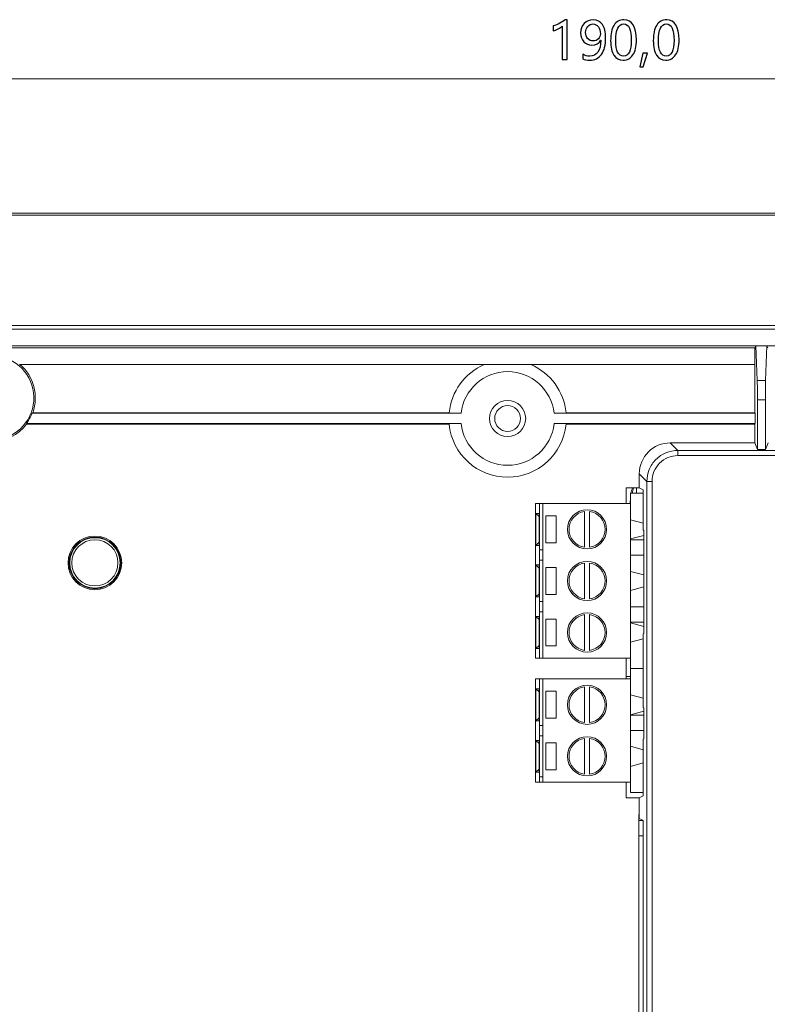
# Model space of a CAD drawing. Header units: centimetres. Extents: x -29.7 to 29.7, y -21 to 21.
# Tile 10 of 34: x 12.6 to 17.7, y 3.2 to 9.9. Entities that reach past the tile are written whole.
import ezdxf

# ---------------------------------------------------------------- set-up
doc = ezdxf.new("R2010")
doc.units = ezdxf.units.CM
doc.header["$MEASUREMENT"] = 0
doc.layers.add('06___PRT_ALL_SURFS', color=7, linetype='Continuous')

msp = doc.modelspace()

# ---------------------------------------------------------------- linework, layer by layer
at = {"layer": '06___PRT_ALL_SURFS'}
for points, knots in [([(16.30638, 9.62259), (16.30638, 9.62259), (16.30638, 9.85108), (16.30638, 9.85108), (16.30108, 9.84578), (16.29213, 9.83983), (16.27954, 9.8333), (16.26694, 9.82677), (16.25535, 9.82217), (16.24464, 9.81953), (16.24464, 9.81953), (16.24464, 9.85261), (16.24464, 9.85261), (16.25876, 9.85655), (16.27389, 9.86279), (16.29002, 9.87133), (16.30608, 9.87991), (16.31844, 9.88798), (16.3271, 9.89557), (16.3271, 9.89557), (16.33981, 9.89557), (16.33981, 9.89557), (16.33981, 9.89557), (16.33981, 9.62259), (16.33981, 9.62259), (16.33981, 9.62259), (16.30638, 9.62259), (16.30638, 9.62259)], [0, 0, 0, 0, 0.1111111, 0.1111111, 0.1111111, 0.2222222, 0.2222222, 0.2222222, 0.3333333, 0.3333333, 0.3333333, 0.4444444, 0.4444444, 0.4444444, 0.5555556, 0.5555556, 0.5555556, 0.6666667, 0.6666667, 0.6666667, 0.7777778, 0.7777778, 0.7777778, 0.8888889, 0.8888889, 0.8888889, 1, 1, 1, 1]), ([(16.44711, 9.65879), (16.46182, 9.65031), (16.47772, 9.64602), (16.49472, 9.64602), (16.51862, 9.64602), (16.53716, 9.65549), (16.55029, 9.67432), (16.56347, 9.69316), (16.57006, 9.71994), (16.57006, 9.75467), (16.56983, 9.75443), (16.56959, 9.75443), (16.56936, 9.75467), (16.55765, 9.73236), (16.53793, 9.72124), (16.51021, 9.72124), (16.48778, 9.72124), (16.46924, 9.72894), (16.45453, 9.7443), (16.43981, 9.75973), (16.43246, 9.77974), (16.43246, 9.80434), (16.43246, 9.83054), (16.44051, 9.85208), (16.45658, 9.86891), (16.47271, 9.88574), (16.49355, 9.89416), (16.51921, 9.89416), (16.54575, 9.89416), (16.56648, 9.88374), (16.58142, 9.86291), (16.59637, 9.84201), (16.60385, 9.81164), (16.60385, 9.77174), (16.60385, 9.72241), (16.5942, 9.68451), (16.57489, 9.65796), (16.55559, 9.63136), (16.52887, 9.61812), (16.49472, 9.61812), (16.47595, 9.61812), (16.46011, 9.62117), (16.44711, 9.62723), (16.44711, 9.62723), (16.44711, 9.65879), (16.44711, 9.65879)], [0, 0, 0, 0, 0.0666667, 0.0666667, 0.0666667, 0.1333333, 0.1333333, 0.1333333, 0.2, 0.2, 0.2, 0.2666667, 0.2666667, 0.2666667, 0.3333333, 0.3333333, 0.3333333, 0.4, 0.4, 0.4, 0.4666667, 0.4666667, 0.4666667, 0.5333333, 0.5333333, 0.5333333, 0.6, 0.6, 0.6, 0.6666667, 0.6666667, 0.6666667, 0.7333333, 0.7333333, 0.7333333, 0.8, 0.8, 0.8, 0.8666667, 0.8666667, 0.8666667, 0.9333333, 0.9333333, 0.9333333, 1, 1, 1, 1]), ([(16.46659, 9.80864), (16.46659, 9.79069), (16.47118, 9.7765), (16.48036, 9.76597), (16.4896, 9.75543), (16.50232, 9.75019), (16.5185, 9.75019), (16.53251, 9.75019), (16.54428, 9.75502), (16.55382, 9.76461), (16.56341, 9.77421), (16.56818, 9.7858), (16.56818, 9.79952), (16.56818, 9.81871), (16.56341, 9.8346), (16.55394, 9.84719), (16.54446, 9.85978), (16.53192, 9.86608), (16.51644, 9.86608), (16.50208, 9.86608), (16.49013, 9.86061), (16.48072, 9.84966), (16.4713, 9.83877), (16.46659, 9.82506), (16.46659, 9.80864)], [0, 0, 0, 0, 0.125, 0.125, 0.125, 0.25, 0.25, 0.25, 0.375, 0.375, 0.375, 0.5, 0.5, 0.5, 0.625, 0.625, 0.625, 0.75, 0.75, 0.75, 0.875, 0.875, 0.875, 1, 1, 1, 1]), ([(16.63805, 9.7509), (16.63805, 9.79805), (16.64582, 9.83365), (16.66147, 9.85791), (16.67713, 9.8821), (16.69973, 9.89416), (16.72939, 9.89416), (16.78596, 9.89416), (16.81427, 9.84855), (16.81427, 9.75726), (16.81427, 9.71217), (16.80627, 9.67774), (16.79037, 9.6539), (16.77442, 9.63006), (16.75211, 9.61812), (16.72339, 9.61812), (16.69626, 9.61812), (16.67525, 9.62942), (16.66035, 9.65208), (16.64546, 9.67473), (16.63805, 9.70764), (16.63805, 9.7509)], [0, 0, 0, 0, 0.1428571, 0.1428571, 0.1428571, 0.2857143, 0.2857143, 0.2857143, 0.4285714, 0.4285714, 0.4285714, 0.5714286, 0.5714286, 0.5714286, 0.7142857, 0.7142857, 0.7142857, 0.8571429, 0.8571429, 0.8571429, 1, 1, 1, 1]), ([(16.67253, 9.75243), (16.67253, 9.68151), (16.69049, 9.64602), (16.72651, 9.64602), (16.76188, 9.64602), (16.7796, 9.68209), (16.7796, 9.75414), (16.7796, 9.82877), (16.76223, 9.86608), (16.72751, 9.86608), (16.69084, 9.86608), (16.67253, 9.82818), (16.67253, 9.75243)], [0, 0, 0, 0, 0.25, 0.25, 0.25, 0.5, 0.5, 0.5, 0.75, 0.75, 0.75, 1, 1, 1, 1]), ([(16.93016, 9.7509), (16.93016, 9.79805), (16.93793, 9.83365), (16.95359, 9.85791), (16.96924, 9.8821), (16.99184, 9.89416), (17.0215, 9.89416), (17.07807, 9.89416), (17.10638, 9.84855), (17.10638, 9.75726), (17.10638, 9.71217), (17.09838, 9.67774), (17.08249, 9.6539), (17.06653, 9.63006), (17.04423, 9.61812), (17.0155, 9.61812), (16.98837, 9.61812), (16.96736, 9.62942), (16.95246, 9.65208), (16.93757, 9.67473), (16.93016, 9.70764), (16.93016, 9.7509)], [0, 0, 0, 0, 0.1428571, 0.1428571, 0.1428571, 0.2857143, 0.2857143, 0.2857143, 0.4285714, 0.4285714, 0.4285714, 0.5714286, 0.5714286, 0.5714286, 0.7142857, 0.7142857, 0.7142857, 0.8571429, 0.8571429, 0.8571429, 1, 1, 1, 1]), ([(16.96465, 9.75243), (16.96465, 9.68151), (16.9826, 9.64602), (17.01862, 9.64602), (17.05399, 9.64602), (17.07172, 9.68209), (17.07172, 9.75414), (17.07172, 9.82877), (17.05435, 9.86608), (17.01963, 9.86608), (16.98295, 9.86608), (16.96465, 9.82818), (16.96465, 9.75243)], [0, 0, 0, 0, 0.25, 0.25, 0.25, 0.5, 0.5, 0.5, 0.75, 0.75, 0.75, 1, 1, 1, 1]), ([(16.89067, 9.6655), (16.89067, 9.6655), (16.86118, 9.57362), (16.86118, 9.57362), (16.86118, 9.57362), (16.83669, 9.57362), (16.83669, 9.57362), (16.83669, 9.57362), (16.85806, 9.6655), (16.85806, 9.6655), (16.85806, 9.6655), (16.89067, 9.6655), (16.89067, 9.6655)], [0, 0, 0, 0, 0.25, 0.25, 0.25, 0.5, 0.5, 0.5, 0.75, 0.75, 0.75, 1, 1, 1, 1])]:
    msp.add_open_spline(points, degree=3, knots=knots, dxfattribs=at)
at = {"layer": '06___PRT_ALL_SURFS', "lineweight": 0}
msp.add_open_spline([(9.92909, 9.48953), (9.92909, 9.48953), (23.34882, 9.48953), (23.34882, 9.48953)], degree=3, dxfattribs=at)
at = {"layer": '06___PRT_ALL_SURFS', "lineweight": 9}
for points in [[(24.90269, 8.5715), (24.90269, 8.5715), (8.37523, 8.5715), (8.37523, 8.5715)], [(8.37523, 8.55811), (8.37523, 8.55811), (24.90269, 8.55811), (24.90269, 8.55811)], [(10.74093, 7.80101), (10.74093, 7.80101), (22.53701, 7.80101), (22.53701, 7.80101)], [(10.76565, 7.77635), (10.76565, 7.77635), (22.51229, 7.77635), (22.51229, 7.77635)], [(12.44353, 7.66155), (12.44353, 7.66155), (17.63287, 7.66155), (17.63287, 7.66155)], [(17.62577, 7.64823), (17.62577, 7.64823), (12.4524, 7.64823), (12.4524, 7.64823)], [(17.62577, 7.64823), (17.62577, 7.64823), (17.63287, 7.66158), (17.63287, 7.66158)], [(17.62577, 7.64823), (17.62577, 7.64823), (17.62577, 7.53573), (17.62577, 7.53573)], [(17.63287, 7.66163), (17.63287, 7.66163), (17.70745, 7.66163), (17.70745, 7.66163)], [(17.63287, 7.66158), (17.63287, 7.66158), (17.64147, 7.42526), (17.64147, 7.42526)], [(17.69885, 7.42526), (17.69885, 7.42526), (17.70745, 7.66158), (17.70745, 7.66158)], [(17.71455, 7.64823), (17.71455, 7.64823), (17.70745, 7.66155), (17.70745, 7.66155)], [(17.70745, 7.66155), (17.70745, 7.66155), (21.33586, 7.66155), (21.33586, 7.66155)], [(12.59097, 7.53588), (12.59097, 7.53588), (17.62577, 7.53588), (17.62577, 7.53588)], [(12.68164, 7.20436), (12.72447, 7.32185), (12.68954, 7.45357), (12.59412, 7.5344)], [(15.77327, 7.5344), (15.63895, 7.47639), (15.54675, 7.34998), (15.53255, 7.20436)], [(16.33277, 7.20436), (16.31856, 7.34998), (16.22637, 7.47639), (16.09205, 7.5344)], [(17.62498, 7.20436), (17.62498, 7.20436), (17.62498, 7.5344), (17.62498, 7.5344)], [(17.64147, 7.42526), (17.64147, 7.42526), (17.69885, 7.42526), (17.69885, 7.42526)], [(17.64274, 7.29338), (17.64274, 7.35186), (17.64223, 7.40429), (17.64147, 7.42526)], [(17.69885, 7.42526), (17.69809, 7.40429), (17.69758, 7.35186), (17.69758, 7.29338)], [(17.64274, 6.95395), (17.64274, 6.95395), (17.64274, 7.29338), (17.64274, 7.29338)], [(17.69758, 7.29338), (17.69758, 7.29338), (17.64274, 7.29338), (17.64274, 7.29338)], [(17.69758, 7.29338), (17.69758, 7.29338), (17.69758, 6.95395), (17.69758, 6.95395)], [(12.63883, 7.13004), (12.65492, 7.1517), (12.66797, 7.17546), (12.67763, 7.20066)], [(15.61416, 7.20066), (15.61416, 7.20066), (12.67763, 7.20066), (12.67763, 7.20066)], [(12.68164, 7.20436), (12.68164, 7.20436), (15.53255, 7.20436), (15.53255, 7.20436)], [(17.62695, 7.20066), (17.62695, 7.20066), (16.25116, 7.20066), (16.25116, 7.20066)], [(16.33277, 7.20436), (16.33277, 7.20436), (17.62498, 7.20436), (17.62498, 7.20436)], [(17.62695, 7.13003), (17.62695, 7.13003), (17.62695, 7.20066), (17.62695, 7.20066)], [(12.63897, 7.13003), (12.63897, 7.13003), (15.61416, 7.13003), (15.61416, 7.13003)], [(12.63911, 7.12632), (12.63911, 7.12632), (15.53255, 7.12632), (15.53255, 7.12632)], [(16.25116, 7.13003), (16.25116, 7.13003), (17.62695, 7.13003), (17.62695, 7.13003)], [(16.33277, 7.12633), (16.33277, 7.12633), (17.62498, 7.12633), (17.62498, 7.12633)], [(17.62498, 6.99834), (17.62498, 6.99834), (17.62498, 7.12633), (17.62498, 7.12633)], [(17.04596, 6.99834), (16.92896, 6.99834), (16.8342, 6.90357), (16.8342, 6.78658)], [(17.0978, 6.9465), (17.0978, 6.9465), (17.04596, 6.99834), (17.04596, 6.99834)], [(17.04596, 6.99834), (17.04596, 6.99834), (17.62498, 6.99834), (17.62498, 6.99834)], [(17.0978, 6.9465), (17.0978, 6.9465), (17.0978, 6.91121), (17.0978, 6.91121)], [(17.0978, 6.9465), (17.0978, 6.9465), (21.92234, 6.9465), (21.92234, 6.9465)], [(17.62498, 6.99834), (17.62498, 6.99834), (17.64274, 6.95395), (17.64274, 6.95395)], [(17.64274, 6.95395), (17.64274, 6.95395), (17.69758, 6.95395), (17.69758, 6.95395)], [(17.69758, 6.95395), (17.69758, 6.95395), (17.71534, 6.99834), (17.71534, 6.99834)], [(21.92233, 6.91121), (21.92233, 6.91121), (17.09781, 6.91121), (17.09781, 6.91121)], [(16.8342, 6.69065), (16.8342, 6.69065), (16.8342, 6.78658), (16.8342, 6.78658)], [(16.8342, 6.78658), (16.8342, 6.78658), (16.88604, 6.73474), (16.88604, 6.73474)], [(16.7449, 6.58264), (16.7449, 6.58264), (16.7449, 6.69065), (16.7449, 6.69065)], [(16.8342, 6.69065), (16.8342, 6.69065), (16.7449, 6.69065), (16.7449, 6.69065)], [(16.78726, 6.69119), (16.78313, 6.6787), (16.77987, 6.66595), (16.77748, 6.65301)], [(16.79526, 6.69125), (16.7909, 6.67843), (16.78747, 6.66532), (16.78499, 6.652)], [(16.81553, 6.69065), (16.81553, 6.69065), (16.81553, 6.65327), (16.81553, 6.65327)], [(16.8342, 6.69065), (16.8342, 6.69065), (16.86084, 6.67733), (16.86084, 6.67733)], [(16.86084, 6.40178), (16.86084, 6.40178), (16.86084, 6.67733), (16.86084, 6.67733)], [(16.88604, -0.6672), (16.88604, -0.6672), (16.88604, 6.73474), (16.88604, 6.73474)], [(16.92133, 6.73474), (16.92133, 6.73474), (16.88604, 6.73474), (16.88604, 6.73474)], [(16.92133, 6.73473), (16.92133, 6.73473), (16.92133, -0.70251), (16.92133, -0.70251)], [(16.77315, 6.65327), (16.77315, 6.65327), (16.77315, 6.58264), (16.77315, 6.58264)], [(16.86084, 6.65327), (16.86084, 6.65327), (16.77315, 6.65327), (16.77315, 6.65327)], [(16.12336, 5.52319), (16.12336, 5.52319), (16.12336, 6.58264), (16.12336, 6.58264)], [(16.12336, 6.58264), (16.12336, 6.58264), (16.77315, 6.58264), (16.77315, 6.58264)], [(16.15161, 5.52319), (16.15161, 5.52319), (16.15161, 6.58264), (16.15161, 6.58264)], [(16.1728, 5.52319), (16.1728, 5.52319), (16.1728, 6.58264), (16.1728, 6.58264)], [(16.77265, 6.6003), (16.77265, 6.6003), (16.77265, 6.58264), (16.77265, 6.58264)], [(16.77315, 5.52319), (16.77315, 5.52319), (16.77315, 6.58264), (16.77315, 6.58264)], [(16.12507, 6.51555), (16.12507, 6.51555), (16.12507, 6.29659), (16.12507, 6.29659)], [(16.12507, 6.51555), (16.12507, 6.51555), (16.14779, 6.49456), (16.14779, 6.49456)], [(16.12507, 6.51555), (16.12507, 6.51555), (16.14779, 6.51555), (16.14779, 6.51555)], [(16.14779, 6.29659), (16.14779, 6.29659), (16.14779, 6.51555), (16.14779, 6.51555)], [(16.19399, 6.31425), (16.19399, 6.31425), (16.19399, 6.49789), (16.19399, 6.49789)], [(16.19399, 6.49789), (16.19399, 6.49789), (16.26462, 6.49789), (16.26462, 6.49789)], [(16.26462, 6.49789), (16.26462, 6.49789), (16.26462, 6.31425), (16.26462, 6.31425)], [(16.45885, 6.5284), (16.45885, 6.5284), (16.45885, 6.28373), (16.45885, 6.28373)], [(16.49417, 6.28373), (16.49417, 6.28373), (16.49417, 6.5284), (16.49417, 6.5284)], [(16.77315, 6.4714), (16.77315, 6.4714), (16.86084, 6.44813), (16.86084, 6.44813)], [(16.86454, 6.36498), (16.86454, 6.36498), (16.77315, 6.34074), (16.77315, 6.34074)], [(16.86084, 6.40178), (16.86084, 6.40178), (16.86454, 6.39901), (16.86454, 6.39901)], [(16.86454, 5.6927), (16.86454, 5.6927), (16.86454, 6.39901), (16.86454, 6.39901)], [(16.14779, 6.31758), (16.14779, 6.31758), (16.12507, 6.29659), (16.12507, 6.29659)], [(16.14779, 6.29659), (16.14779, 6.29659), (16.12507, 6.29659), (16.12507, 6.29659)], [(16.26462, 6.31425), (16.26462, 6.31425), (16.19399, 6.31425), (16.19399, 6.31425)], [(16.86454, 6.33544), (16.86454, 6.33544), (16.77315, 6.33544), (16.77315, 6.33544)], [(16.1728, 6.26481), (16.1728, 6.26481), (16.15161, 6.26481), (16.15161, 6.26481)], [(16.77315, 6.22949), (16.77315, 6.22949), (16.86454, 6.22949), (16.86454, 6.22949)], [(16.12507, 6.16239), (16.12507, 6.16239), (16.12507, 5.94344), (16.12507, 5.94344)], [(16.12507, 6.16239), (16.12507, 6.16239), (16.14779, 6.14141), (16.14779, 6.14141)], [(16.12507, 6.16239), (16.12507, 6.16239), (16.14779, 6.16239), (16.14779, 6.16239)], [(16.14779, 5.94344), (16.14779, 5.94344), (16.14779, 6.16239), (16.14779, 6.16239)], [(16.1728, 6.19418), (16.1728, 6.19418), (16.15161, 6.19418), (16.15161, 6.19418)], [(16.19399, 6.14474), (16.19399, 6.14474), (16.19399, 5.9611), (16.19399, 5.9611)], [(16.19399, 6.14474), (16.19399, 6.14474), (16.26462, 6.14474), (16.26462, 6.14474)], [(16.26462, 5.9611), (16.26462, 5.9611), (16.26462, 6.14474), (16.26462, 6.14474)], [(16.45885, 6.17525), (16.45885, 6.17525), (16.45885, 5.93058), (16.45885, 5.93058)], [(16.49417, 5.93058), (16.49417, 5.93058), (16.49417, 6.17525), (16.49417, 6.17525)], [(16.77315, 6.11825), (16.77315, 6.11825), (16.86454, 6.094), (16.86454, 6.094)], [(16.86454, 6.01183), (16.86454, 6.01183), (16.77315, 5.98759), (16.77315, 5.98759)], [(16.12507, 5.94344), (16.12507, 5.94344), (16.14779, 5.96443), (16.14779, 5.96443)], [(16.12507, 5.94344), (16.12507, 5.94344), (16.14779, 5.94344), (16.14779, 5.94344)], [(16.19399, 5.9611), (16.19399, 5.9611), (16.26462, 5.9611), (16.26462, 5.9611)], [(16.1728, 5.91166), (16.1728, 5.91166), (16.15161, 5.91166), (16.15161, 5.91166)], [(16.86454, 5.87634), (16.86454, 5.87634), (16.77315, 5.87634), (16.77315, 5.87634)], [(16.12507, 5.59029), (16.12507, 5.59029), (16.12507, 5.80924), (16.12507, 5.80924)], [(16.14779, 5.78826), (16.14779, 5.78826), (16.12507, 5.80924), (16.12507, 5.80924)], [(16.14779, 5.80924), (16.14779, 5.80924), (16.12507, 5.80924), (16.12507, 5.80924)], [(16.14779, 5.80924), (16.14779, 5.80924), (16.14779, 5.59029), (16.14779, 5.59029)], [(16.1728, 5.84103), (16.1728, 5.84103), (16.15161, 5.84103), (16.15161, 5.84103)], [(16.45885, 5.57743), (16.45885, 5.57743), (16.45885, 5.8221), (16.45885, 5.8221)], [(16.49417, 5.8221), (16.49417, 5.8221), (16.49417, 5.57743), (16.49417, 5.57743)], [(16.19399, 5.79159), (16.19399, 5.79159), (16.19399, 5.60795), (16.19399, 5.60795)], [(16.26462, 5.79159), (16.26462, 5.79159), (16.19399, 5.79159), (16.19399, 5.79159)], [(16.26462, 5.60795), (16.26462, 5.60795), (16.26462, 5.79159), (16.26462, 5.79159)], [(16.77315, 5.7704), (16.77315, 5.7704), (16.86454, 5.7704), (16.86454, 5.7704)], [(16.77315, 5.7651), (16.77315, 5.7651), (16.86454, 5.74085), (16.86454, 5.74085)], [(16.86454, 5.6927), (16.86454, 5.6927), (16.86084, 5.68993), (16.86084, 5.68993)], [(16.86084, 5.18694), (16.86084, 5.18694), (16.86084, 5.68993), (16.86084, 5.68993)], [(16.12507, 5.59029), (16.12507, 5.59029), (16.14779, 5.61127), (16.14779, 5.61127)], [(16.19399, 5.60795), (16.19399, 5.60795), (16.26462, 5.60795), (16.26462, 5.60795)], [(16.86084, 5.6577), (16.86084, 5.6577), (16.77315, 5.63443), (16.77315, 5.63443)], [(16.12507, 5.59029), (16.12507, 5.59029), (16.14779, 5.59029), (16.14779, 5.59029)], [(16.12336, 5.52319), (16.12336, 5.52319), (16.77315, 5.52319), (16.77315, 5.52319)], [(16.7449, 5.38193), (16.7449, 5.38193), (16.7449, 5.52319), (16.7449, 5.52319)], [(16.77315, 5.52319), (16.77315, 5.52319), (16.77315, 5.45256), (16.77315, 5.45256)], [(16.77316, 5.39768), (16.77316, 5.39768), (16.7449, 5.39768), (16.7449, 5.39768)], [(16.77316, 5.38193), (16.77316, 5.38193), (16.77316, 5.45256), (16.77316, 5.45256)], [(16.86084, 5.45256), (16.86084, 5.45256), (16.77316, 5.45256), (16.77316, 5.45256)], [(16.12336, 4.67563), (16.12336, 4.67563), (16.12336, 5.38193), (16.12336, 5.38193)], [(16.12336, 5.38193), (16.12336, 5.38193), (16.77316, 5.38193), (16.77316, 5.38193)], [(16.15162, 4.67563), (16.15162, 4.67563), (16.15162, 5.38193), (16.15162, 5.38193)], [(16.17281, 4.67563), (16.17281, 4.67563), (16.17281, 5.38193), (16.17281, 5.38193)], [(16.45886, 5.32769), (16.45886, 5.32769), (16.45886, 5.08302), (16.45886, 5.08302)], [(16.49417, 5.08302), (16.49417, 5.08302), (16.49417, 5.32769), (16.49417, 5.32769)], [(16.77316, 4.67563), (16.77316, 4.67563), (16.77316, 5.38193), (16.77316, 5.38193)], [(16.12507, 5.31483), (16.12507, 5.31483), (16.12507, 5.09588), (16.12507, 5.09588)], [(16.12507, 5.31483), (16.12507, 5.31483), (16.14779, 5.29385), (16.14779, 5.29385)], [(16.12507, 5.31483), (16.12507, 5.31483), (16.14779, 5.31483), (16.14779, 5.31483)], [(16.14779, 5.09588), (16.14779, 5.09588), (16.14779, 5.31483), (16.14779, 5.31483)], [(16.19399, 5.11354), (16.19399, 5.11354), (16.19399, 5.29718), (16.19399, 5.29718)], [(16.19399, 5.29718), (16.19399, 5.29718), (16.26462, 5.29718), (16.26462, 5.29718)], [(16.26462, 5.29718), (16.26462, 5.29718), (16.26462, 5.11354), (16.26462, 5.11354)], [(16.86084, 5.24927), (16.86084, 5.24927), (16.77316, 5.27422), (16.77316, 5.27422)], [(16.86454, 5.1625), (16.86454, 5.1625), (16.77316, 5.13649), (16.77316, 5.13649)], [(16.86454, 5.13473), (16.86454, 5.13473), (16.77316, 5.13473), (16.77316, 5.13473)], [(16.86084, 5.18694), (16.86084, 5.18694), (16.86454, 5.18417), (16.86454, 5.18417)], [(16.86454, 4.97228), (16.86454, 4.97228), (16.86454, 5.18417), (16.86454, 5.18417)], [(16.14779, 5.11686), (16.14779, 5.11686), (16.12507, 5.09588), (16.12507, 5.09588)], [(16.14779, 5.09588), (16.14779, 5.09588), (16.12507, 5.09588), (16.12507, 5.09588)], [(16.17281, 5.0641), (16.17281, 5.0641), (16.15162, 5.0641), (16.15162, 5.0641)], [(16.26462, 5.11354), (16.26462, 5.11354), (16.19399, 5.11354), (16.19399, 5.11354)], [(16.17281, 4.99347), (16.17281, 4.99347), (16.15162, 4.99347), (16.15162, 4.99347)], [(16.77316, 5.02878), (16.77316, 5.02878), (16.86454, 5.02878), (16.86454, 5.02878)], [(16.12507, 4.96168), (16.12507, 4.96168), (16.12507, 4.74273), (16.12507, 4.74273)], [(16.12507, 4.96168), (16.12507, 4.96168), (16.14779, 4.9407), (16.14779, 4.9407)], [(16.12507, 4.96168), (16.12507, 4.96168), (16.14779, 4.96168), (16.14779, 4.96168)], [(16.14779, 4.74273), (16.14779, 4.74273), (16.14779, 4.96168), (16.14779, 4.96168)], [(16.19399, 4.94402), (16.19399, 4.94402), (16.19399, 4.76039), (16.19399, 4.76039)], [(16.19399, 4.94402), (16.19399, 4.94402), (16.26462, 4.94402), (16.26462, 4.94402)], [(16.26462, 4.76039), (16.26462, 4.76039), (16.26462, 4.94402), (16.26462, 4.94402)], [(16.45886, 4.97454), (16.45886, 4.97454), (16.45886, 4.72987), (16.45886, 4.72987)], [(16.49417, 4.72987), (16.49417, 4.72987), (16.49417, 4.97454), (16.49417, 4.97454)], [(16.77316, 4.92107), (16.77316, 4.92107), (16.86084, 4.89612), (16.86084, 4.89612)], [(16.86454, 4.97228), (16.86454, 4.97228), (16.86084, 4.9695), (16.86084, 4.9695)], [(16.86084, 4.58094), (16.86084, 4.58094), (16.86084, 4.9695), (16.86084, 4.9695)], [(16.77316, 4.78334), (16.77316, 4.78334), (16.86084, 4.80829), (16.86084, 4.80829)], [(16.12507, 4.74273), (16.12507, 4.74273), (16.14779, 4.76371), (16.14779, 4.76371)], [(16.12507, 4.74273), (16.12507, 4.74273), (16.14779, 4.74273), (16.14779, 4.74273)], [(16.19399, 4.76039), (16.19399, 4.76039), (16.26462, 4.76039), (16.26462, 4.76039)], [(16.12336, 4.67563), (16.12336, 4.67563), (16.77316, 4.67563), (16.77316, 4.67563)], [(16.17281, 4.71095), (16.17281, 4.71095), (16.15162, 4.71095), (16.15162, 4.71095)], [(16.7449, 4.56762), (16.7449, 4.56762), (16.7449, 4.67563), (16.7449, 4.67563)], [(16.77316, 4.605), (16.77316, 4.605), (16.77316, 4.67563), (16.77316, 4.67563)], [(16.77316, 4.605), (16.77316, 4.605), (16.86084, 4.605), (16.86084, 4.605)], [(16.8342, 4.56762), (16.8342, 4.56762), (16.7449, 4.56762), (16.7449, 4.56762)], [(16.8342, 4.56762), (16.8342, 4.56762), (16.86084, 4.58094), (16.86084, 4.58094)], [(16.8342, 4.4266), (16.8342, 4.4266), (16.8342, 4.56762), (16.8342, 4.56762)], [(16.83118, 2.15731), (16.83118, 2.15731), (16.83118, 4.45279), (16.83118, 4.45279)], [(16.83118, 4.41395), (16.83118, 4.41395), (16.86156, 4.41395), (16.86156, 4.41395)], [(16.8342, 4.4266), (16.8342, 4.4266), (16.85395, 4.41673), (16.85395, 4.41673)], [(16.86156, 2.20322), (16.86156, 2.20322), (16.86156, 4.41395), (16.86156, 4.41395)], [(16.86156, 4.308), (16.86156, 4.308), (16.83118, 4.308), (16.83118, 4.308)]]:
    msp.add_open_spline(points, degree=3, dxfattribs=at)
for points, knots in [([(12.35877, 7.59216), (12.20922, 7.56996), (12.10212, 7.43614), (12.11325, 7.28536), (12.12438, 7.13457), (12.24996, 7.01792), (12.40115, 7.01792), (12.55235, 7.01792), (12.67793, 7.13457), (12.68905, 7.28536), (12.70018, 7.43614), (12.59309, 7.56996), (12.44353, 7.59216)], [0, 0, 0, 0, 0.25, 0.25, 0.25, 0.5, 0.5, 0.5, 0.75, 0.75, 0.75, 1, 1, 1, 1]), ([(16.25116, 7.20066), (16.23316, 7.36297), (16.09597, 7.48579), (15.93266, 7.48579), (15.76934, 7.48579), (15.63216, 7.36297), (15.61416, 7.20066)], [0, 0, 0, 0, 0.5, 0.5, 0.5, 1, 1, 1, 1]), ([(16.05626, 7.16534), (16.05626, 7.23361), (16.00092, 7.28895), (15.93266, 7.28895), (15.8644, 7.28895), (15.80905, 7.23361), (15.80905, 7.16534), (15.80905, 7.09708), (15.86439, 7.04174), (15.93266, 7.04174), (16.00092, 7.04174), (16.05626, 7.09708), (16.05626, 7.16534)], [0, 0, 0, 0, 0.25, 0.25, 0.25, 0.5, 0.5, 0.5, 0.75, 0.75, 0.75, 1, 1, 1, 1]), ([(16.02094, 7.16534), (16.02094, 7.2141), (15.98142, 7.25363), (15.93266, 7.25363), (15.8839, 7.25363), (15.84437, 7.2141), (15.84437, 7.16534), (15.84437, 7.11658), (15.8839, 7.07706), (15.93266, 7.07706), (15.98142, 7.07706), (16.02094, 7.11658), (16.02094, 7.16534)], [0, 0, 0, 0, 0.25, 0.25, 0.25, 0.5, 0.5, 0.5, 0.75, 0.75, 0.75, 1, 1, 1, 1]), ([(12.16317, 7.12633), (12.21961, 7.05183), (12.30768, 7.00806), (12.40115, 7.00806), (12.49461, 7.00805), (12.58267, 7.05182), (12.63911, 7.12632)], [0, 0, 0, 0, 0.5, 0.5, 0.5, 1, 1, 1, 1]), ([(15.53255, 7.12632), (15.55264, 6.92038), (15.72575, 6.76333), (15.93266, 6.76334), (16.13957, 6.76334), (16.31269, 6.9204), (16.33277, 7.12633)], [0, 0, 0, 0, 0.5, 0.5, 0.5, 1, 1, 1, 1]), ([(15.61416, 7.13004), (15.63215, 6.96772), (15.76934, 6.84489), (15.93266, 6.84489), (16.09597, 6.84489), (16.23316, 6.96771), (16.25116, 7.13003)], [0, 0, 0, 0, 0.5, 0.5, 0.5, 1, 1, 1, 1]), ([(17.0978, 6.9465), (17.07025, 6.9465), (17.04241, 6.94099), (17.01676, 6.93038), (16.99111, 6.91976), (16.96766, 6.90405), (16.94807, 6.88447), (16.92849, 6.86489), (16.91278, 6.84143), (16.90217, 6.81579), (16.89155, 6.79013), (16.88604, 6.76229), (16.88604, 6.73474)], [0, 0, 0, 0, 0.25, 0.25, 0.25, 0.5, 0.5, 0.5, 0.75, 0.75, 0.75, 1, 1, 1, 1]), ([(17.09781, 6.91121), (17.051, 6.91122), (17.00611, 6.89263), (16.97301, 6.85954), (16.93991, 6.82644), (16.92132, 6.78154), (16.92134, 6.73473)], [0, 0, 0, 0, 0.5, 0.5, 0.5, 1, 1, 1, 1]), ([(16.6107, 6.40607), (16.6107, 6.48018), (16.55063, 6.54027), (16.47651, 6.54027), (16.4024, 6.54027), (16.34232, 6.48018), (16.34231, 6.40607), (16.34231, 6.33196), (16.4024, 6.27187), (16.47651, 6.27187), (16.55063, 6.27187), (16.6107, 6.33195), (16.6107, 6.40607)], [0, 0, 0, 0, 0.25, 0.25, 0.25, 0.5, 0.5, 0.5, 0.75, 0.75, 0.75, 1, 1, 1, 1]), ([(16.45885, 6.5284), (16.39804, 6.51963), (16.3529, 6.46751), (16.3529, 6.40607), (16.3529, 6.34463), (16.39804, 6.29251), (16.45885, 6.28373)], [0, 0, 0, 0, 0.5, 0.5, 0.5, 1, 1, 1, 1]), ([(16.49417, 6.28373), (16.55498, 6.29251), (16.60011, 6.34463), (16.60011, 6.40607), (16.60012, 6.46751), (16.55498, 6.51963), (16.49417, 6.5284)], [0, 0, 0, 0, 0.5, 0.5, 0.5, 1, 1, 1, 1]), ([(13.29109, 6.17652), (13.29109, 6.27794), (13.20887, 6.36016), (13.10746, 6.36016), (13.00603, 6.36016), (12.92382, 6.27794), (12.92381, 6.17652), (12.92381, 6.0751), (13.00603, 5.99288), (13.10745, 5.99288), (13.20887, 5.99288), (13.29109, 6.0751), (13.29109, 6.17652)], [0, 0, 0, 0, 0.25, 0.25, 0.25, 0.5, 0.5, 0.5, 0.75, 0.75, 0.75, 1, 1, 1, 1]), ([(13.28402, 6.17652), (13.28402, 6.27404), (13.20498, 6.3531), (13.10746, 6.3531), (13.00993, 6.3531), (12.93088, 6.27404), (12.93087, 6.17652), (12.93087, 6.079), (13.00993, 5.99995), (13.10745, 5.99995), (13.20497, 5.99995), (13.28402, 6.07899), (13.28402, 6.17652)], [0, 0, 0, 0, 0.25, 0.25, 0.25, 0.5, 0.5, 0.5, 0.75, 0.75, 0.75, 1, 1, 1, 1]), ([(13.28008, 6.17652), (13.28008, 6.27186), (13.20279, 6.34915), (13.10746, 6.34915), (13.01211, 6.34915), (12.93482, 6.27186), (12.93482, 6.17652), (12.93482, 6.08118), (13.01211, 6.00389), (13.10745, 6.00389), (13.20279, 6.00389), (13.28008, 6.08118), (13.28008, 6.17652)], [0, 0, 0, 0, 0.25, 0.25, 0.25, 0.5, 0.5, 0.5, 0.75, 0.75, 0.75, 1, 1, 1, 1]), ([(13.26546, 6.17652), (13.26546, 6.26378), (13.19472, 6.33453), (13.10746, 6.33453), (13.02019, 6.33453), (12.94944, 6.26378), (12.94944, 6.17652), (12.94944, 6.08925), (13.02019, 6.01851), (13.10745, 6.01851), (13.19472, 6.01851), (13.26546, 6.08925), (13.26546, 6.17652)], [0, 0, 0, 0, 0.25, 0.25, 0.25, 0.5, 0.5, 0.5, 0.75, 0.75, 0.75, 1, 1, 1, 1]), ([(16.6107, 6.05292), (16.6107, 6.12703), (16.55063, 6.18712), (16.47651, 6.18712), (16.4024, 6.18712), (16.34232, 6.12703), (16.34231, 6.05292), (16.34231, 5.97881), (16.4024, 5.91872), (16.47651, 5.91872), (16.55063, 5.91872), (16.6107, 5.9788), (16.6107, 6.05292)], [0, 0, 0, 0, 0.25, 0.25, 0.25, 0.5, 0.5, 0.5, 0.75, 0.75, 0.75, 1, 1, 1, 1]), ([(16.45885, 6.17525), (16.39804, 6.16648), (16.3529, 6.11436), (16.3529, 6.05292), (16.3529, 5.99148), (16.39804, 5.93936), (16.45885, 5.93058)], [0, 0, 0, 0, 0.5, 0.5, 0.5, 1, 1, 1, 1]), ([(16.49417, 5.93058), (16.55498, 5.93936), (16.60011, 5.99148), (16.60011, 6.05292), (16.60012, 6.11436), (16.55498, 6.16648), (16.49417, 6.17525)], [0, 0, 0, 0, 0.5, 0.5, 0.5, 1, 1, 1, 1]), ([(16.6107, 5.69977), (16.6107, 5.77388), (16.55063, 5.83396), (16.47651, 5.83396), (16.4024, 5.83396), (16.34232, 5.77388), (16.34231, 5.69977), (16.34231, 5.62566), (16.4024, 5.56557), (16.47651, 5.56557), (16.55063, 5.56557), (16.6107, 5.62565), (16.6107, 5.69977)], [0, 0, 0, 0, 0.25, 0.25, 0.25, 0.5, 0.5, 0.5, 0.75, 0.75, 0.75, 1, 1, 1, 1]), ([(16.45885, 5.8221), (16.39804, 5.81333), (16.3529, 5.76121), (16.3529, 5.69977), (16.3529, 5.63833), (16.39804, 5.58621), (16.45885, 5.57743)], [0, 0, 0, 0, 0.5, 0.5, 0.5, 1, 1, 1, 1]), ([(16.49417, 5.57743), (16.55498, 5.58621), (16.60011, 5.63833), (16.60011, 5.69977), (16.60012, 5.76121), (16.55498, 5.81333), (16.49417, 5.8221)], [0, 0, 0, 0, 0.5, 0.5, 0.5, 1, 1, 1, 1]), ([(16.61071, 5.20536), (16.61071, 5.27947), (16.55063, 5.33955), (16.47651, 5.33955), (16.4024, 5.33955), (16.34232, 5.27947), (16.34232, 5.20536), (16.34231, 5.13124), (16.4024, 5.07116), (16.47651, 5.07116), (16.55063, 5.07116), (16.6107, 5.13124), (16.61071, 5.20536)], [0, 0, 0, 0, 0.25, 0.25, 0.25, 0.5, 0.5, 0.5, 0.75, 0.75, 0.75, 1, 1, 1, 1]), ([(16.45886, 5.32769), (16.39804, 5.31892), (16.35291, 5.2668), (16.35291, 5.20536), (16.35291, 5.14392), (16.39804, 5.0918), (16.45886, 5.08302)], [0, 0, 0, 0, 0.5, 0.5, 0.5, 1, 1, 1, 1]), ([(16.49417, 5.08302), (16.55498, 5.0918), (16.60012, 5.14392), (16.60012, 5.20536), (16.60012, 5.2668), (16.55498, 5.31892), (16.49417, 5.32769)], [0, 0, 0, 0, 0.5, 0.5, 0.5, 1, 1, 1, 1]), ([(16.61071, 4.85221), (16.61071, 4.92632), (16.55063, 4.9864), (16.47651, 4.9864), (16.4024, 4.9864), (16.34232, 4.92632), (16.34232, 4.85221), (16.34231, 4.77809), (16.4024, 4.71801), (16.47651, 4.71801), (16.55063, 4.71801), (16.6107, 4.77809), (16.61071, 4.85221)], [0, 0, 0, 0, 0.25, 0.25, 0.25, 0.5, 0.5, 0.5, 0.75, 0.75, 0.75, 1, 1, 1, 1]), ([(16.45886, 4.97454), (16.39804, 4.96576), (16.35291, 4.91365), (16.35291, 4.85221), (16.35291, 4.79076), (16.39804, 4.73865), (16.45886, 4.72987)], [0, 0, 0, 0, 0.5, 0.5, 0.5, 1, 1, 1, 1]), ([(16.49417, 4.72987), (16.55498, 4.73865), (16.60012, 4.79076), (16.60012, 4.85221), (16.60012, 4.91365), (16.55498, 4.96576), (16.49417, 4.97454)], [0, 0, 0, 0, 0.5, 0.5, 0.5, 1, 1, 1, 1]), ([(16.85395, 4.41673), (16.8541, 4.41666), (16.8542, 4.41651), (16.85428, 4.41636), (16.85443, 4.41612), (16.85452, 4.41587), (16.85461, 4.41561)], [0, 0, 0, 0, 0.5, 0.5, 0.5, 1, 1, 1, 1])]:
    msp.add_open_spline(points, degree=3, knots=knots, dxfattribs=at)

doc.saveas('drawing.dxf')
